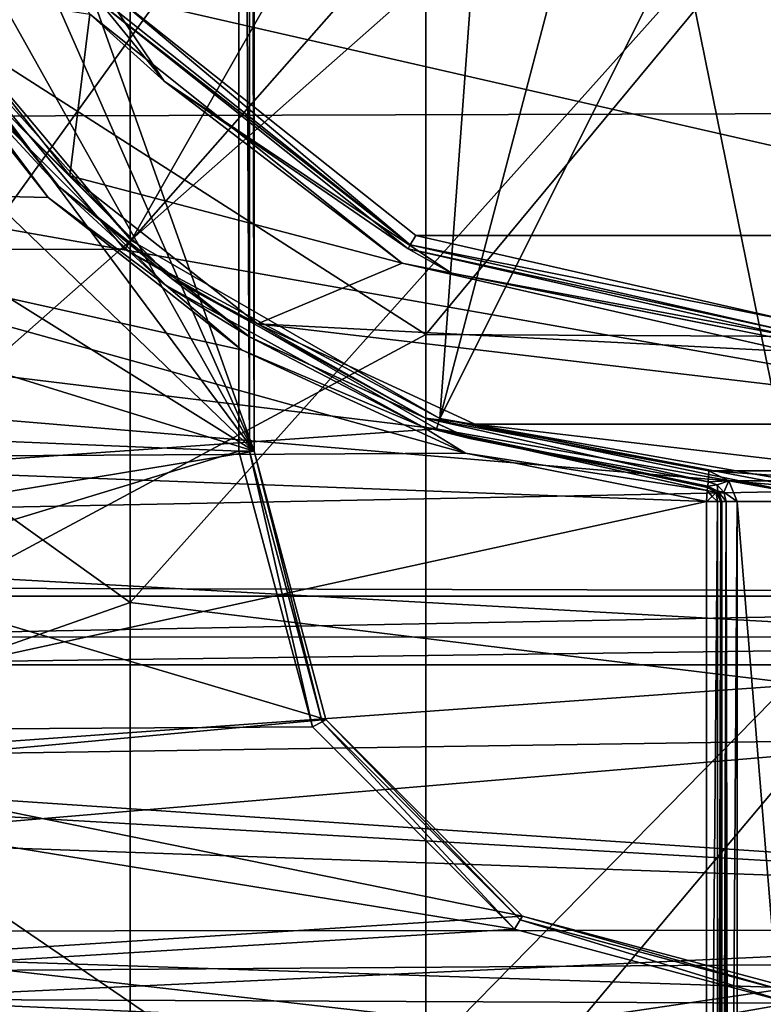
# Model space of a CAD drawing. Extents: x -252 to 252, y -10 to 987.
# Tile 24 of 256: x -5.03 to -0.18, y 71.39 to 77.81. Entities that reach past the tile are written whole.
import ezdxf

# ---------------------------------------------------------------- set-up
doc = ezdxf.new("R2010")
doc.units = 0
doc.header["$LTSCALE"] = 65.185185
for name, color, linetype in [('208', 7, 'CONTINUOUS'), ('212', 7, 'CONTINUOUS'), ('227', 7, 'CONTINUOUS'), ('234', 7, 'CONTINUOUS'), ('236', 7, 'CONTINUOUS'), ('237', 7, 'CONTINUOUS'), ('240', 7, 'CONTINUOUS'), ('2651', 7, 'CONTINUOUS'), ('2665', 7, 'CONTINUOUS'), ('2666', 7, 'CONTINUOUS'), ('279', 7, 'CONTINUOUS'), ('287', 7, 'CONTINUOUS'), ('310', 7, 'CONTINUOUS'), ('311', 7, 'CONTINUOUS'), ('312', 7, 'CONTINUOUS'), ('313', 7, 'CONTINUOUS'), ('314', 7, 'CONTINUOUS'), ('315', 7, 'CONTINUOUS'), ('3526', 7, 'CONTINUOUS'), ('3527', 7, 'CONTINUOUS'), ('3530', 7, 'CONTINUOUS'), ('3627', 7, 'CONTINUOUS'), ('3633', 7, 'CONTINUOUS'), ('3640', 7, 'CONTINUOUS'), ('3666', 7, 'CONTINUOUS'), ('390', 7, 'CONTINUOUS'), ('392', 7, 'CONTINUOUS'), ('58', 7, 'CONTINUOUS'), ('61', 7, 'CONTINUOUS')]:
    doc.layers.add(name, color=color, linetype=linetype)

msp = doc.modelspace()

# ---------------------------------------------------------------- linework, layer by layer
at = {"layer": '208', "color": 7, "linetype": 'CONTINUOUS'}
for points in [[(-6.9326, 88.9451, 0.5), (-6.9326, 74.0549, 0.5), (-2.6837, 79.9487, 0.5), (-6.9326, 88.9451, 0.5)], [(-2.6837, 79.9487, 0.5), (-6.9326, 74.0549, 0.5), (-1.5461, 78.8132, 0.5), (-2.6837, 79.9487, 0.5)], [(-6.9326, 74.0549, 0.5), (6.9326, 74.0549, 0.5), (-1.5461, 78.8132, 0.5), (-6.9326, 74.0549, 0.5)], [(-1.5461, 78.8132, 0.5), (6.9326, 74.0549, 0.5), (0, 78.4, 0.5), (-1.5461, 78.8132, 0.5)]]:
    msp.add_3dface(points, dxfattribs=at)
at = {"layer": '212', "color": 7, "linetype": 'CONTINUOUS'}
for points in [[(-2.4459, 76.407, -11), (-4.4152, 77.9749, -11), (2.446, 76.407, -11), (-2.4459, 76.407, -11)], [(2.446, 76.407, -11), (-4.4152, 77.9749, -11), (4.4152, 77.9749, -11), (2.446, 76.407, -11)], [(-4.8432, 76.6558, -11), (-8.4418, 76.7393, -11), (-5.838, 77.9169, -11), (-4.8432, 76.6558, -11)], [(-3.5819, 75.6613, -11), (-8.4418, 76.7393, -11), (-4.8432, 76.6558, -11), (-3.5819, 75.6613, -11)], [(-2.1222, 74.9872, -11), (-8.4418, 76.7393, -11), (-3.5819, 75.6613, -11), (-2.1222, 74.9872, -11)], [(-8.0205, 74.9545, -11), (-8.4418, 76.7393, -11), (-2.1222, 74.9872, -11), (-8.0205, 74.9545, -11)], [(0, 75.85, -11), (-2.4459, 76.407, -11), (2.446, 76.407, -11), (0, 75.85, -11)], [(-0.55, 74.6721, -11), (-8.0205, 74.9545, -11), (-2.1222, 74.9872, -11), (-0.55, 74.6721, -11)], [(-7.4329, 73.1677, -11), (-8.0205, 74.9545, -11), (-0.55, 74.6721, -11), (-7.4329, 73.1677, -11)], [(-0.55, 66.1313, -11), (-7.4329, 73.1677, -11), (-0.55, 74.6721, -11), (-0.55, 66.1313, -11)], [(-6.6537, 71.4164, -11), (-7.4329, 73.1677, -11), (-0.55, 66.1313, -11), (-6.6537, 71.4164, -11)], [(-5.7023, 69.8117, -11), (-6.6537, 71.4164, -11), (-0.55, 66.1313, -11), (-5.7023, 69.8117, -11)]]:
    msp.add_3dface(points, dxfattribs=at)
at = {"layer": '227', "color": 7, "linetype": 'CONTINUOUS'}
for points in [[(-6.9326, 73.6075, 0.2232), (-6.5351, 72.4648, -1.8406), (6.9326, 73.6075, 0.2232), (-6.9326, 73.6075, 0.2232)], [(6.9326, 73.6075, 0.2232), (-6.5351, 72.4648, -1.8406), (6.3513, 72.0054, -2.5666), (6.9326, 73.6075, 0.2232)], [(-6.5351, 72.4648, -1.8406), (-6.0979, 71.4273, -3.4143), (6.3513, 72.0054, -2.5666), (-6.5351, 72.4648, -1.8406)], [(6.3513, 72.0054, -2.5666), (-6.0979, 71.4273, -3.4143), (5.8437, 70.9017, -4.1302), (6.3513, 72.0054, -2.5666)], [(-6.0979, 71.4273, -3.4143), (-5.1213, 69.6425, -5.6696), (5.8437, 70.9017, -4.1302), (-6.0979, 71.4273, -3.4143)]]:
    msp.add_3dface(points, dxfattribs=at)
at = {"layer": '234', "color": 7, "linetype": 'CONTINUOUS'}
for points in [[(-4.7018, 76.7973, -15), (-5.6676, 78.0215, -15), (-4.5718, 77.8506, -15), (-4.7018, 76.7973, -15)], [(-2.5333, 76.2271, -15), (-4.7018, 76.7973, -15), (-4.5718, 77.8506, -15), (-2.5333, 76.2271, -15)], [(-3.4773, 75.8318, -15), (-4.7018, 76.7973, -15), (-2.5333, 76.2271, -15), (-3.4773, 75.8318, -15)], [(0, 75.65, -15), (-3.4773, 75.8318, -15), (-2.5333, 76.2271, -15), (0, 75.65, -15)], [(-2.0603, 75.1774, -15), (-3.4773, 75.8318, -15), (2.0603, 75.1774, -15), (-2.0603, 75.1774, -15)], [(2.0603, 75.1774, -15), (-3.4773, 75.8318, -15), (0, 75.65, -15), (2.0603, 75.1774, -15)], [(0.5339, 74.8715, -15), (-2.0603, 75.1774, -15), (2.0603, 75.1774, -15), (0.5339, 74.8715, -15)], [(-0.5339, 74.8715, -15), (-2.0603, 75.1774, -15), (0.5339, 74.8715, -15), (-0.5339, 74.8715, -15)], [(0.4029, 74.8076, -15), (-0.5339, 74.8715, -15), (0.5339, 74.8715, -15), (0.4029, 74.8076, -15)], [(-0.4032, 74.808, -15), (-0.5339, 74.8715, -15), (0.4029, 74.8076, -15), (-0.4032, 74.808, -15)], [(0.35, 74.6721, -15), (-0.4032, 74.808, -15), (0.4029, 74.8076, -15), (0.35, 74.6721, -15)], [(-0.35, 74.6721, -15), (-0.4032, 74.808, -15), (0.35, 74.6721, -15), (-0.35, 74.6721, -15)], [(0.35, 66.1126, -15), (-0.35, 74.6721, -15), (0.35, 74.6721, -15), (0.35, 66.1126, -15)], [(-0.35, 66.1126, -15), (-0.35, 74.6721, -15), (0.35, 66.1126, -15), (-0.35, 66.1126, -15)]]:
    msp.add_3dface(points, dxfattribs=at)
at = {"layer": '236', "color": 7, "linetype": 'CONTINUOUS'}
for points in [[(-2.4948, 76.3194, -11.1), (-4.4955, 77.9149, -14.9), (-4.4955, 77.9149, -11.1), (-2.4948, 76.3194, -11.1)], [(-2.4948, 76.3194, -14.9), (-4.4955, 77.9149, -14.9), (-2.4948, 76.3194, -11.1), (-2.4948, 76.3194, -14.9)], [(0, 75.75, -11.1), (0, 75.75, -14.9), (-2.4948, 76.3194, -14.9), (0, 75.75, -11.1)], [(0, 75.75, -11.1), (-2.4948, 76.3194, -14.9), (-2.4948, 76.3194, -11.1), (0, 75.75, -11.1)]]:
    msp.add_3dface(points, dxfattribs=at)
at = {"layer": '237', "color": 7, "linetype": 'CONTINUOUS'}
for points in [[(-5.7532, 77.9696, -14.9), (-4.773, 76.727, -14.9), (-5.7532, 77.9696, -11.1), (-5.7532, 77.9696, -14.9)], [(-5.7532, 77.9696, -11.1), (-4.773, 76.727, -14.9), (-4.773, 76.727, -11.1), (-5.7532, 77.9696, -11.1)], [(-4.773, 76.727, -14.9), (-3.5304, 75.7468, -14.9), (-4.773, 76.727, -11.1), (-4.773, 76.727, -14.9)], [(-4.773, 76.727, -11.1), (-3.5304, 75.7468, -14.9), (-3.5304, 75.7468, -11.1), (-4.773, 76.727, -11.1)], [(-3.5304, 75.7468, -14.9), (-2.0937, 75.0829, -14.9), (-3.5304, 75.7468, -11.1), (-3.5304, 75.7468, -14.9)], [(-3.5304, 75.7468, -11.1), (-2.0937, 75.0829, -14.9), (-2.0937, 75.0829, -11.1), (-3.5304, 75.7468, -11.1)], [(-0.542, 74.7718, -14.9), (-0.542, 74.7718, -11.1), (-2.0937, 75.0829, -11.1), (-0.542, 74.7718, -14.9)], [(-2.0937, 75.0829, -14.9), (-0.542, 74.7718, -14.9), (-2.0937, 75.0829, -11.1), (-2.0937, 75.0829, -14.9)]]:
    msp.add_3dface(points, dxfattribs=at)
at = {"layer": '240', "color": 7, "linetype": 'CONTINUOUS'}
for points in [[(6.9326, 74.0549, 0.5), (-6.9326, 73.7885, 0.4231), (6.9326, 73.7919, 0.4252), (6.9326, 74.0549, 0.5)], [(6.9326, 74.0549, 0.5), (-6.9326, 74.0549, 0.5), (-6.9326, 73.7885, 0.4231), (6.9326, 74.0549, 0.5)], [(-6.9326, 73.6075, 0.2232), (6.9326, 73.6075, 0.2232), (6.9326, 73.7919, 0.4252), (-6.9326, 73.6075, 0.2232)], [(-6.9326, 73.7885, 0.4231), (-6.9326, 73.6075, 0.2232), (6.9326, 73.7919, 0.4252), (-6.9326, 73.7885, 0.4231)]]:
    msp.add_3dface(points, dxfattribs=at)
at = {"layer": '2651', "color": 7, "linetype": 'CONTINUOUS'}
for points in [[(-10.5994, 77.8877, -64.5), (-10.188, 75.2771, -64.5), (-3.6, 88, -64.5), (-10.5994, 77.8877, -64.5)], [(-3.6, 88, -64.5), (-10.188, 75.2771, -64.5), (-3.6, 75, -64.5), (-3.6, 88, -64.5)], [(-10.188, 75.2771, -64.5), (-9.6416, 73.1616, -64.5), (-3.6, 75, -64.5), (-10.188, 75.2771, -64.5)], [(-3.6, 75, -64.5), (-9.6416, 73.1616, -64.5), (-3.1198, 73.2039, -64.5), (-3.6, 75, -64.5)], [(-3.1198, 73.2039, -64.5), (-9.6416, 73.1616, -64.5), (-1.8013, 71.8833, -64.5), (-3.1198, 73.2039, -64.5)], [(-9.6416, 73.1616, -64.5), (-9.0324, 71.4406, -64.5), (-1.8013, 71.8833, -64.5), (-9.6416, 73.1616, -64.5)], [(-1.8013, 71.8833, -64.5), (-9.0324, 71.4406, -64.5), (-0.0001, 71.4, -64.5), (-1.8013, 71.8833, -64.5)], [(-9.0324, 71.4406, -64.5), (-8.3527, 69.9376, -64.5), (-0.0001, 71.4, -64.5), (-9.0324, 71.4406, -64.5)], [(-8.3527, 69.9376, -64.5), (8.5034, 70.2431, -64.5), (-0.0001, 71.4, -64.5), (-8.3527, 69.9376, -64.5)]]:
    msp.add_3dface(points, dxfattribs=at)
at = {"layer": '2665', "color": 7, "linetype": 'CONTINUOUS'}
for points in [[(-3.5, 75, -64.6), (-3.0311, 73.25, -64.6), (-3.5, 75, -68.3), (-3.5, 75, -64.6)], [(-3.5, 75, -68.3), (-3.0311, 73.25, -64.6), (-3.0312, 73.2505, -68.3), (-3.5, 75, -68.3)], [(-3.0311, 73.25, -64.6), (-1.75, 71.9689, -64.6), (-3.0312, 73.2505, -68.3), (-3.0311, 73.25, -64.6)], [(-3.0312, 73.2505, -68.3), (-1.75, 71.9689, -64.6), (-1.7495, 71.9688, -68.3), (-3.0312, 73.2505, -68.3)], [(-1.75, 71.9689, -64.6), (0, 71.5, -64.6), (-1.7495, 71.9688, -68.3), (-1.75, 71.9689, -64.6)], [(-1.7495, 71.9688, -68.3), (0, 71.5, -64.6), (0, 71.5, -68.3), (-1.7495, 71.9688, -68.3)]]:
    msp.add_3dface(points, dxfattribs=at)
at = {"layer": '2666', "color": 7, "linetype": 'CONTINUOUS'}
for points in [[(-3.5, 88, -68.3), (-3.5, 88, -64.6), (-3.5, 75, -64.6), (-3.5, 88, -68.3)], [(-3.5, 88, -68.3), (-3.5, 75, -64.6), (-3.5, 75, -68.3), (-3.5, 88, -68.3)]]:
    msp.add_3dface(points, dxfattribs=at)
at = {"layer": '279', "color": 7, "linetype": 'CONTINUOUS'}
for points in [[(-0.45, 66.1313, -14.9), (-0.45, 66.1313, -11.1), (-0.45, 74.6721, -11.1), (-0.45, 66.1313, -14.9)], [(-0.45, 74.6721, -14.9), (-0.45, 66.1313, -14.9), (-0.45, 74.6721, -11.1), (-0.45, 74.6721, -14.9)]]:
    msp.add_3dface(points, dxfattribs=at)
at = {"layer": '287', "color": 7, "linetype": 'CONTINUOUS'}
for points in [[(-0.542, 74.7718, -11.1), (-0.542, 74.7718, -14.9), (-0.4765, 74.7399, -14.9), (-0.542, 74.7718, -11.1)], [(-0.542, 74.7718, -11.1), (-0.4765, 74.7399, -14.9), (-0.4765, 74.7399, -11.1), (-0.542, 74.7718, -11.1)], [(-0.45, 74.6721, -14.9), (-0.45, 74.6721, -11.1), (-0.4765, 74.7399, -11.1), (-0.45, 74.6721, -14.9)], [(-0.4765, 74.7399, -14.9), (-0.45, 74.6721, -14.9), (-0.4765, 74.7399, -11.1), (-0.4765, 74.7399, -14.9)]]:
    msp.add_3dface(points, dxfattribs=at)
at = {"layer": '310', "color": 7, "linetype": 'CONTINUOUS'}
for points in [[(-5.6676, 78.0215, -15), (-4.7018, 76.7973, -15), (-5.373, 77.4628, -14.9707), (-5.6676, 78.0215, -15)], [(-4.773, 76.727, -14.9), (-5.7532, 77.9696, -14.9), (-5.373, 77.4628, -14.9707), (-4.773, 76.727, -14.9)], [(-4.773, 76.727, -14.9), (-5.373, 77.4628, -14.9707), (-4.0372, 76.127, -14.9707), (-4.773, 76.727, -14.9)], [(-5.373, 77.4628, -14.9707), (-4.7018, 76.7973, -15), (-4.0372, 76.127, -14.9707), (-5.373, 77.4628, -14.9707)], [(-4.7018, 76.7973, -15), (-3.4773, 75.8318, -15), (-4.0372, 76.127, -14.9707), (-4.7018, 76.7973, -15)], [(-3.5304, 75.7468, -14.9), (-4.773, 76.727, -14.9), (-4.0372, 76.127, -14.9707), (-3.5304, 75.7468, -14.9)], [(-4.0372, 76.127, -14.9707), (-3.4773, 75.8318, -15), (-2.3825, 75.2158, -14.9707), (-4.0372, 76.127, -14.9707)], [(-3.5304, 75.7468, -14.9), (-4.0372, 76.127, -14.9707), (-2.3825, 75.2158, -14.9707), (-3.5304, 75.7468, -14.9)], [(-3.4773, 75.8318, -15), (-2.0603, 75.1774, -15), (-2.3825, 75.2158, -14.9707), (-3.4773, 75.8318, -15)], [(-2.0937, 75.0829, -14.9), (-3.5304, 75.7468, -14.9), (-2.3825, 75.2158, -14.9707), (-2.0937, 75.0829, -14.9)], [(-2.3825, 75.2158, -14.9707), (-0.5339, 74.8715, -15), (-0.5396, 74.801, -14.9707), (-2.3825, 75.2158, -14.9707)], [(-2.0603, 75.1774, -15), (-0.5339, 74.8715, -15), (-2.3825, 75.2158, -14.9707), (-2.0603, 75.1774, -15)], [(-2.0937, 75.0829, -14.9), (-2.3825, 75.2158, -14.9707), (-0.5396, 74.801, -14.9707), (-2.0937, 75.0829, -14.9)], [(-0.542, 74.7718, -14.9), (-2.0937, 75.0829, -14.9), (-0.5396, 74.801, -14.9707), (-0.542, 74.7718, -14.9)]]:
    msp.add_3dface(points, dxfattribs=at)
at = {"layer": '311', "color": 7, "linetype": 'CONTINUOUS'}
for points in [[(-0.5339, 74.8715, -15), (-0.4032, 74.808, -15), (-0.5396, 74.801, -14.9707), (-0.5339, 74.8715, -15)], [(-0.5396, 74.801, -14.9707), (-0.4032, 74.808, -15), (-0.4795, 74.7805, -14.9707), (-0.5396, 74.801, -14.9707)], [(-0.4795, 74.7805, -14.9707), (-0.4032, 74.808, -15), (-0.4363, 74.7337, -14.9707), (-0.4795, 74.7805, -14.9707)], [(-0.4032, 74.808, -15), (-0.35, 74.6721, -15), (-0.4363, 74.7337, -14.9707), (-0.4032, 74.808, -15)], [(-0.542, 74.7718, -14.9), (-0.5396, 74.801, -14.9707), (-0.4795, 74.7805, -14.9707), (-0.542, 74.7718, -14.9)], [(-0.4765, 74.7399, -14.9), (-0.542, 74.7718, -14.9), (-0.4795, 74.7805, -14.9707), (-0.4765, 74.7399, -14.9)], [(-0.4765, 74.7399, -14.9), (-0.4795, 74.7805, -14.9707), (-0.4363, 74.7337, -14.9707), (-0.4765, 74.7399, -14.9)], [(-0.4765, 74.7399, -14.9), (-0.4363, 74.7337, -14.9707), (-0.4207, 74.6721, -14.9707), (-0.4765, 74.7399, -14.9)], [(-0.45, 74.6721, -14.9), (-0.4765, 74.7399, -14.9), (-0.4207, 74.6721, -14.9707), (-0.45, 74.6721, -14.9)], [(-0.4363, 74.7337, -14.9707), (-0.35, 74.6721, -15), (-0.4207, 74.6721, -14.9707), (-0.4363, 74.7337, -14.9707)]]:
    msp.add_3dface(points, dxfattribs=at)
at = {"layer": '312', "color": 7, "linetype": 'CONTINUOUS'}
for points in [[(-0.45, 66.1313, -14.9), (-0.45, 74.6721, -14.9), (-0.4207, 74.6721, -14.9707), (-0.45, 66.1313, -14.9)], [(-0.45, 66.1313, -14.9), (-0.4207, 74.6721, -14.9707), (-0.4352, 66.128, -14.9523), (-0.45, 66.1313, -14.9)], [(-0.4352, 66.128, -14.9523), (-0.4207, 74.6721, -14.9707), (-0.4053, 66.1219, -14.9833), (-0.4352, 66.128, -14.9523)], [(-0.4207, 74.6721, -14.9707), (-0.35, 74.6721, -15), (-0.4053, 66.1219, -14.9833), (-0.4207, 74.6721, -14.9707)], [(-0.35, 74.6721, -15), (-0.35, 66.1126, -15), (-0.4053, 66.1219, -14.9833), (-0.35, 74.6721, -15)]]:
    msp.add_3dface(points, dxfattribs=at)
at = {"layer": '313', "color": 7, "linetype": 'CONTINUOUS'}
for points in [[(-0.4794, 66.1313, -11.0292), (-0.55, 66.1313, -11), (-0.4786, 74.6721, -11.03), (-0.4794, 66.1313, -11.0292)], [(-0.55, 66.1313, -11), (-0.55, 74.6721, -11), (-0.4786, 74.6721, -11.03), (-0.55, 66.1313, -11)], [(-0.45, 74.6721, -11.1), (-0.45, 66.1313, -11.1), (-0.4794, 66.1313, -11.0292), (-0.45, 74.6721, -11.1)], [(-0.45, 74.6721, -11.1), (-0.4794, 66.1313, -11.0292), (-0.4572, 74.6721, -11.0626), (-0.45, 74.6721, -11.1)], [(-0.4572, 74.6721, -11.0626), (-0.4794, 66.1313, -11.0292), (-0.4786, 74.6721, -11.03), (-0.4572, 74.6721, -11.0626)]]:
    msp.add_3dface(points, dxfattribs=at)
at = {"layer": '314', "color": 7, "linetype": 'CONTINUOUS'}
for points in [[(-0.5426, 74.7646, -11.0626), (-0.4864, 74.7308, -11.05), (-0.5443, 74.7432, -11.0299), (-0.5426, 74.7646, -11.0626)], [(-0.542, 74.7718, -11.1), (-0.4864, 74.7308, -11.05), (-0.5426, 74.7646, -11.0626), (-0.542, 74.7718, -11.1)], [(-0.542, 74.7718, -11.1), (-0.4765, 74.7399, -11.1), (-0.4864, 74.7308, -11.05), (-0.542, 74.7718, -11.1)], [(-0.5133, 74.706, -11.0134), (-0.55, 74.6721, -11), (-0.5443, 74.7432, -11.0299), (-0.5133, 74.706, -11.0134)], [(-0.4786, 74.6721, -11.03), (-0.55, 74.6721, -11), (-0.5133, 74.706, -11.0134), (-0.4786, 74.6721, -11.03)], [(-0.4864, 74.7308, -11.05), (-0.5133, 74.706, -11.0134), (-0.5443, 74.7432, -11.0299), (-0.4864, 74.7308, -11.05)], [(-0.4864, 74.7308, -11.05), (-0.4786, 74.6721, -11.03), (-0.5133, 74.706, -11.0134), (-0.4864, 74.7308, -11.05)], [(-0.4765, 74.7399, -11.1), (-0.4572, 74.6721, -11.0626), (-0.4864, 74.7308, -11.05), (-0.4765, 74.7399, -11.1)], [(-0.4572, 74.6721, -11.0626), (-0.4786, 74.6721, -11.03), (-0.4864, 74.7308, -11.05), (-0.4572, 74.6721, -11.0626)], [(-0.4765, 74.7399, -11.1), (-0.45, 74.6721, -11.1), (-0.4572, 74.6721, -11.0626), (-0.4765, 74.7399, -11.1)]]:
    msp.add_3dface(points, dxfattribs=at)
at = {"layer": '315', "color": 7, "linetype": 'CONTINUOUS'}
for points in [[(-5.7532, 77.9696, -11.1), (-4.773, 76.727, -11.1), (-5.4198, 77.4276, -11.0293), (-5.7532, 77.9696, -11.1)], [(-4.8432, 76.6558, -11), (-5.838, 77.9169, -11), (-5.4198, 77.4276, -11.0293), (-4.8432, 76.6558, -11)], [(-4.773, 76.727, -11.1), (-4.0724, 76.0802, -11.0293), (-5.4198, 77.4276, -11.0293), (-4.773, 76.727, -11.1)], [(-4.0724, 76.0802, -11.0293), (-4.8432, 76.6558, -11), (-5.4198, 77.4276, -11.0293), (-4.0724, 76.0802, -11.0293)], [(-4.773, 76.727, -11.1), (-3.5304, 75.7468, -11.1), (-4.0724, 76.0802, -11.0293), (-4.773, 76.727, -11.1)], [(-3.5819, 75.6613, -11), (-4.8432, 76.6558, -11), (-4.0724, 76.0802, -11.0293), (-3.5819, 75.6613, -11)], [(-2.4033, 75.161, -11.0293), (-3.5819, 75.6613, -11), (-4.0724, 76.0802, -11.0293), (-2.4033, 75.161, -11.0293)], [(-3.5304, 75.7468, -11.1), (-2.4033, 75.161, -11.0293), (-4.0724, 76.0802, -11.0293), (-3.5304, 75.7468, -11.1)], [(-3.5304, 75.7468, -11.1), (-2.0937, 75.0829, -11.1), (-2.4033, 75.161, -11.0293), (-3.5304, 75.7468, -11.1)], [(-2.1222, 74.9872, -11), (-3.5819, 75.6613, -11), (-2.4033, 75.161, -11.0293), (-2.1222, 74.9872, -11)], [(-0.542, 74.7718, -11.1), (-0.5426, 74.7646, -11.0626), (-2.4033, 75.161, -11.0293), (-0.542, 74.7718, -11.1)], [(-0.5426, 74.7646, -11.0626), (-0.5443, 74.7432, -11.0299), (-2.4033, 75.161, -11.0293), (-0.5426, 74.7646, -11.0626)], [(-2.0937, 75.0829, -11.1), (-0.542, 74.7718, -11.1), (-2.4033, 75.161, -11.0293), (-2.0937, 75.0829, -11.1)], [(-0.5443, 74.7432, -11.0299), (-2.1222, 74.9872, -11), (-2.4033, 75.161, -11.0293), (-0.5443, 74.7432, -11.0299)], [(-0.55, 74.6721, -11), (-2.1222, 74.9872, -11), (-0.5443, 74.7432, -11.0299), (-0.55, 74.6721, -11)]]:
    msp.add_3dface(points, dxfattribs=at)
at = {"layer": '3526', "color": 7, "linetype": 'CONTINUOUS'}
for points in [[(-3.6, 88, -64.5), (-3.6, 75, -64.5), (-3.5293, 75, -64.5293), (-3.6, 88, -64.5)], [(-3.6, 88, -64.5), (-3.5293, 75, -64.5293), (-3.5293, 88, -64.5293), (-3.6, 88, -64.5)], [(-3.5, 75, -64.6), (-3.5, 88, -64.6), (-3.5293, 88, -64.5293), (-3.5, 75, -64.6)], [(-3.5293, 75, -64.5293), (-3.5, 75, -64.6), (-3.5293, 88, -64.5293), (-3.5293, 75, -64.5293)]]:
    msp.add_3dface(points, dxfattribs=at)
at = {"layer": '3527', "color": 7, "linetype": 'CONTINUOUS'}
for points in [[(-3.6, 75, -64.5), (-3.1198, 73.2039, -64.5), (-3.5293, 75, -64.5293), (-3.6, 75, -64.5)], [(-3.5293, 75, -64.5293), (-3.1198, 73.2039, -64.5), (-3.0565, 73.2354, -64.5293), (-3.5293, 75, -64.5293)], [(-3.5, 75, -64.6), (-3.5293, 75, -64.5293), (-3.0565, 73.2354, -64.5293), (-3.5, 75, -64.6)], [(-3.0311, 73.25, -64.6), (-3.5, 75, -64.6), (-3.0565, 73.2354, -64.5293), (-3.0311, 73.25, -64.6)], [(-3.1198, 73.2039, -64.5), (-1.8013, 71.8833, -64.5), (-3.0565, 73.2354, -64.5293), (-3.1198, 73.2039, -64.5)], [(-3.0311, 73.25, -64.6), (-3.0565, 73.2354, -64.5293), (-1.7646, 71.9435, -64.5293), (-3.0311, 73.25, -64.6)], [(-3.0565, 73.2354, -64.5293), (-1.8013, 71.8833, -64.5), (-1.7646, 71.9435, -64.5293), (-3.0565, 73.2354, -64.5293)], [(-1.75, 71.9689, -64.6), (-3.0311, 73.25, -64.6), (-1.7646, 71.9435, -64.5293), (-1.75, 71.9689, -64.6)], [(-1.8013, 71.8833, -64.5), (-0.0001, 71.4, -64.5), (-1.7646, 71.9435, -64.5293), (-1.8013, 71.8833, -64.5)], [(-1.75, 71.9689, -64.6), (-1.7646, 71.9435, -64.5293), (0, 71.4707, -64.5293), (-1.75, 71.9689, -64.6)], [(-1.7646, 71.9435, -64.5293), (-0.0001, 71.4, -64.5), (0, 71.4707, -64.5293), (-1.7646, 71.9435, -64.5293)], [(0, 71.5, -64.6), (-1.75, 71.9689, -64.6), (0, 71.4707, -64.5293), (0, 71.5, -64.6)]]:
    msp.add_3dface(points, dxfattribs=at)
at = {"layer": '3530', "color": 7, "linetype": 'CONTINUOUS'}
for points in [[(-3.5, 88, -68.3), (-3.5, 75, -68.3), (-7.5271, 86.3103, -68.3), (-3.5, 88, -68.3)], [(-7.5271, 86.3103, -68.3), (-3.5, 75, -68.3), (-7.7724, 84.7073, -68.3), (-7.5271, 86.3103, -68.3)], [(-7.7724, 84.7073, -68.3), (-3.5, 75, -68.3), (-7.9275, 82.8969, -68.3), (-7.7724, 84.7073, -68.3)], [(-7.9275, 82.8969, -68.3), (-3.5, 75, -68.3), (-7.9589, 81.0019, -68.3), (-7.9275, 82.8969, -68.3)], [(-7.9589, 81.0019, -68.3), (-3.5, 75, -68.3), (-7.8663, 79.2049, -68.3), (-7.9589, 81.0019, -68.3)], [(-7.8663, 79.2049, -68.3), (-3.5, 75, -68.3), (-7.6812, 77.6128, -68.3), (-7.8663, 79.2049, -68.3)], [(-7.6812, 77.6128, -68.3), (-3.5, 75, -68.3), (-7.4343, 76.2188, -68.3), (-7.6812, 77.6128, -68.3)], [(-7.4343, 76.2188, -68.3), (-3.5, 75, -68.3), (-6.9875, 74.4268, -68.3), (-7.4343, 76.2188, -68.3)], [(-3.5, 75, -68.3), (-3.0312, 73.2505, -68.3), (-6.9875, 74.4268, -68.3), (-3.5, 75, -68.3)], [(-6.9875, 74.4268, -68.3), (-3.0312, 73.2505, -68.3), (-6.4853, 72.9314, -68.3), (-6.9875, 74.4268, -68.3)], [(-3.0312, 73.2505, -68.3), (-1.7495, 71.9688, -68.3), (-6.4853, 72.9314, -68.3), (-3.0312, 73.2505, -68.3)], [(-6.4853, 72.9314, -68.3), (-1.7495, 71.9688, -68.3), (-5.9627, 71.6994, -68.3), (-6.4853, 72.9314, -68.3)], [(-1.7495, 71.9688, -68.3), (0, 71.5, -68.3), (-5.9627, 71.6994, -68.3), (-1.7495, 71.9688, -68.3)], [(-5.9627, 71.6994, -68.3), (0, 71.5, -68.3), (-5.4447, 70.6957, -68.3), (-5.9627, 71.6994, -68.3)], [(-5.4447, 70.6957, -68.3), (0, 71.5, -68.3), (5.3603, 70.5483, -68.3), (-5.4447, 70.6957, -68.3)]]:
    msp.add_3dface(points, dxfattribs=at)
at = {"layer": '3627', "color": 7, "linetype": 'CONTINUOUS'}
for points in [[(-5.8547, 78.1179, 13.5), (-11.7399, 76.2959, 13.5), (-4.3442, 76.3189, 13.5), (-5.8547, 78.1179, 13.5)], [(-4.3442, 76.3189, 13.5), (-11.7399, 76.2959, 13.5), (-2.3098, 75.1454, 13.5), (-4.3442, 76.3189, 13.5)], [(-11.7399, 76.2959, 13.5), (-11.314, 74.5109, 13.5), (-2.3098, 75.1454, 13.5), (-11.7399, 76.2959, 13.5)], [(-11.314, 74.5109, 13.5), (0, 74.7386, 13.5), (-2.3098, 75.1454, 13.5), (-11.314, 74.5109, 13.5)], [(-11.314, 74.5109, 13.5), (10.9324, 73.2733, 13.5), (0, 74.7386, 13.5), (-11.314, 74.5109, 13.5)], [(-11.314, 74.5109, 13.5), (-10.8189, 72.9475, 13.5), (10.9324, 73.2733, 13.5), (-11.314, 74.5109, 13.5)], [(10.9324, 73.2733, 13.5), (-10.8189, 72.9475, 13.5), (10.3412, 71.7244, 13.5), (10.9324, 73.2733, 13.5)], [(-10.8189, 72.9475, 13.5), (-10.279, 71.5802, 13.5), (10.3412, 71.7244, 13.5), (-10.8189, 72.9475, 13.5)], [(-10.279, 71.5802, 13.5), (-9.1625, 69.3947, 13.5), (10.3412, 71.7244, 13.5), (-10.279, 71.5802, 13.5)], [(10.3412, 71.7244, 13.5), (-9.1625, 69.3947, 13.5), (9.0882, 69.2711, 13.5), (10.3412, 71.7244, 13.5)]]:
    msp.add_3dface(points, dxfattribs=at)
at = {"layer": '3633', "color": 7, "linetype": 'CONTINUOUS'}
for points in [[(-9.2291, 77.175, 8), (-9.5256, 79.1592, 8), (9.24, 77.2299, 8), (-9.2291, 77.175, 8)], [(9.24, 77.2299, 8), (-9.5256, 79.1592, 8), (0, 78.2, 8), (9.24, 77.2299, 8)], [(8.3579, 74.0726, 8), (-9.2291, 77.175, 8), (9.24, 77.2299, 8), (8.3579, 74.0726, 8)], [(-8.8306, 75.5137, 8), (-9.2291, 77.175, 8), (8.3579, 74.0726, 8), (-8.8306, 75.5137, 8)], [(-8.3735, 74.114, 8), (-8.8306, 75.5137, 8), (8.3579, 74.0726, 8), (-8.3735, 74.114, 8)], [(-7.8761, 72.9096, 8), (-8.3735, 74.114, 8), (8.3579, 74.0726, 8), (-7.8761, 72.9096, 8)], [(7.3605, 71.8821, 8), (-7.8761, 72.9096, 8), (8.3579, 74.0726, 8), (7.3605, 71.8821, 8)], [(-7.3538, 71.8699, 8), (-7.8761, 72.9096, 8), (7.3605, 71.8821, 8), (-7.3538, 71.8699, 8)], [(6.3576, 70.3063, 8), (-7.3538, 71.8699, 8), (7.3605, 71.8821, 8), (6.3576, 70.3063, 8)], [(-6.8366, 71.0008, 8), (-7.3538, 71.8699, 8), (6.3576, 70.3063, 8), (-6.8366, 71.0008, 8)]]:
    msp.add_3dface(points, dxfattribs=at)
at = {"layer": '3640', "color": 7, "linetype": 'CONTINUOUS'}
for points in [[(-5.7943, 78.1546, 13.4707), (-4.3007, 76.3746, 13.4707), (-2.5248, 79.4866, 10.0093), (-5.7943, 78.1546, 13.4707)], [(-2.5248, 79.4866, 10.0093), (-4.3007, 76.3746, 13.4707), (-2.0134, 78.9752, 10.0093), (-2.5248, 79.4866, 10.0093)], [(-4.3007, 76.3746, 13.4707), (-2.2884, 75.2128, 13.4707), (-2.0134, 78.9752, 10.0093), (-4.3007, 76.3746, 13.4707)], [(-2.0134, 78.9752, 10.0093), (-2.2884, 75.2128, 13.4707), (-1.4011, 78.5905, 10.0093), (-2.0134, 78.9752, 10.0093)], [(-1.4011, 78.5905, 10.0093), (-2.2884, 75.2128, 13.4707), (-0.7186, 78.3517, 10.0093), (-1.4011, 78.5905, 10.0093)], [(-2.2884, 75.2128, 13.4707), (0, 74.8093, 13.4707), (-0.7186, 78.3517, 10.0093), (-2.2884, 75.2128, 13.4707)], [(0, 74.8093, 13.4707), (0, 78.2707, 10.0093), (-0.7186, 78.3517, 10.0093), (0, 74.8093, 13.4707)]]:
    msp.add_3dface(points, dxfattribs=at)
at = {"layer": '3666', "color": 7, "linetype": 'CONTINUOUS'}
for points in [[(-5.8547, 78.1179, 13.5), (-4.3007, 76.3746, 13.4707), (-5.7943, 78.1546, 13.4707), (-5.8547, 78.1179, 13.5)], [(-5.8547, 78.1179, 13.5), (-4.3442, 76.3189, 13.5), (-4.3007, 76.3746, 13.4707), (-5.8547, 78.1179, 13.5)], [(-4.3442, 76.3189, 13.5), (-2.2884, 75.2128, 13.4707), (-4.3007, 76.3746, 13.4707), (-4.3442, 76.3189, 13.5)], [(-4.3442, 76.3189, 13.5), (-2.3098, 75.1454, 13.5), (-2.2884, 75.2128, 13.4707), (-4.3442, 76.3189, 13.5)], [(-2.3098, 75.1454, 13.5), (0, 74.7386, 13.5), (-2.2884, 75.2128, 13.4707), (-2.3098, 75.1454, 13.5)], [(-2.2884, 75.2128, 13.4707), (0, 74.7386, 13.5), (0, 74.7768, 13.4924), (-2.2884, 75.2128, 13.4707)], [(0, 74.8093, 13.4707), (-2.2884, 75.2128, 13.4707), (0, 74.7768, 13.4924), (0, 74.8093, 13.4707)]]:
    msp.add_3dface(points, dxfattribs=at)
at = {"layer": '390', "color": 7, "linetype": 'CONTINUOUS'}
for points in [[(-4.4955, 77.9149, -14.9), (-4.0866, 77.4134, -14.9707), (-5.3394, 79.2884, -14.9707), (-4.4955, 77.9149, -14.9)], [(-4.0866, 77.4134, -14.9707), (-4.5718, 77.8506, -15), (-5.3394, 79.2884, -14.9707), (-4.0866, 77.4134, -14.9707)], [(-4.4955, 77.9149, -14.9), (-2.4948, 76.3194, -14.9), (-4.0866, 77.4134, -14.9707), (-4.4955, 77.9149, -14.9)], [(-2.5333, 76.2271, -15), (-4.5718, 77.8506, -15), (-4.0866, 77.4134, -14.9707), (-2.5333, 76.2271, -15)], [(-2.4948, 76.3194, -14.9), (-2.2116, 76.1606, -14.9707), (-4.0866, 77.4134, -14.9707), (-2.4948, 76.3194, -14.9)], [(-2.2116, 76.1606, -14.9707), (-2.5333, 76.2271, -15), (-4.0866, 77.4134, -14.9707), (-2.2116, 76.1606, -14.9707)], [(-2.4948, 76.3194, -14.9), (0, 75.75, -14.9), (-2.2116, 76.1606, -14.9707), (-2.4948, 76.3194, -14.9)], [(0, 75.65, -15), (-2.5333, 76.2271, -15), (0, 75.7207, -14.9707), (0, 75.65, -15)], [(0, 75.7207, -14.9707), (-2.5333, 76.2271, -15), (-2.2116, 76.1606, -14.9707), (0, 75.7207, -14.9707)], [(0, 75.75, -14.9), (0, 75.7207, -14.9707), (-2.2116, 76.1606, -14.9707), (0, 75.75, -14.9)]]:
    msp.add_3dface(points, dxfattribs=at)
at = {"layer": '392', "color": 7, "linetype": 'CONTINUOUS'}
for points in [[(-4.4726, 77.9332, -11.0293), (-4.4152, 77.9749, -11), (-2.4821, 76.3458, -11.0293), (-4.4726, 77.9332, -11.0293)], [(-4.4152, 77.9749, -11), (-2.4459, 76.407, -11), (-2.4821, 76.3458, -11.0293), (-4.4152, 77.9749, -11)], [(-4.4955, 77.9149, -11.1), (-4.4726, 77.9332, -11.0293), (-2.4821, 76.3458, -11.0293), (-4.4955, 77.9149, -11.1)], [(-2.4948, 76.3194, -11.1), (-4.4955, 77.9149, -11.1), (-2.4821, 76.3458, -11.0293), (-2.4948, 76.3194, -11.1)], [(-2.4459, 76.407, -11), (0, 75.85, -11), (-2.4821, 76.3458, -11.0293), (-2.4459, 76.407, -11)], [(0, 75.7793, -11.0293), (-2.4948, 76.3194, -11.1), (-2.4821, 76.3458, -11.0293), (0, 75.7793, -11.0293)], [(0, 75.75, -11.1), (-2.4948, 76.3194, -11.1), (0, 75.7793, -11.0293), (0, 75.75, -11.1)], [(0, 75.85, -11), (0, 75.7793, -11.0293), (-2.4821, 76.3458, -11.0293), (0, 75.85, -11)]]:
    msp.add_3dface(points, dxfattribs=at)
at = {"layer": '58', "color": 7, "linetype": 'CONTINUOUS'}
for points in [[(-8.4789, 76.999, 16.3118), (-4.3079, 78.9953, 17.5636), (-8.4789, 81.4877, 16.5182), (-8.4789, 76.999, 16.3118)], [(-4.3079, 74.0138, 17.0655), (-4.3079, 78.9953, 17.5636), (-8.4789, 76.999, 16.3118), (-4.3079, 74.0138, 17.0655)], [(-4.3079, 74.0138, 17.0655), (-0.0084, 78.8203, 17.9291), (-4.3079, 78.9953, 17.5636), (-4.3079, 74.0138, 17.0655)], [(-0.0084, 73.491, 17.3627), (-0.0084, 78.8203, 17.9291), (-4.3079, 74.0138, 17.0655), (-0.0084, 73.491, 17.3627)], [(-8.4789, 72.5478, 15.6963), (-4.3079, 74.0138, 17.0655), (-8.4789, 76.999, 16.3118), (-8.4789, 72.5478, 15.6963)], [(-4.3079, 69.1066, 16.0743), (-4.3079, 74.0138, 17.0655), (-8.4789, 72.5478, 15.6963), (-4.3079, 69.1066, 16.0743)], [(-4.3079, 69.1066, 16.0743), (-0.0084, 73.491, 17.3627), (-4.3079, 74.0138, 17.0655), (-4.3079, 69.1066, 16.0743)], [(-0.0084, 68.2514, 16.2363), (-0.0084, 73.491, 17.3627), (-4.3079, 69.1066, 16.0743), (-0.0084, 68.2514, 16.2363)], [(-8.4782, 68.1519, 14.6717), (-4.3079, 69.1066, 16.0743), (-8.4789, 72.5478, 15.6963), (-8.4782, 68.1519, 14.6717)]]:
    msp.add_3dface(points, dxfattribs=at)
at = {"layer": '61', "color": 7, "linetype": 'CONTINUOUS'}
for points in [[(-2.3802, 81.5116, 16.8817), (-2.3802, 75.7623, 16.5482), (-7.0341, 78.7445, 15.8678), (-2.3802, 81.5116, 16.8817)], [(-2.3802, 81.5116, 16.8817), (2.3668, 81.488, 16.883), (-2.3802, 75.7623, 16.5482), (-2.3802, 81.5116, 16.8817)], [(2.3668, 81.488, 16.883), (2.3668, 75.7373, 16.5466), (-2.3802, 75.7623, 16.5482), (2.3668, 81.488, 16.883)], [(-7.0341, 78.7445, 15.8678), (-2.3802, 75.7623, 16.5482), (-7.0341, 73.2661, 15.2433), (-7.0341, 78.7445, 15.8678)], [(-2.3802, 75.7623, 16.5482), (-2.3802, 70.0905, 15.5495), (-7.0341, 73.2661, 15.2433), (-2.3802, 75.7623, 16.5482)], [(-2.3802, 75.7623, 16.5482), (2.3668, 75.7373, 16.5466), (-2.3802, 70.0905, 15.5495), (-2.3802, 75.7623, 16.5482)], [(2.3668, 75.7373, 16.5466), (2.3668, 70.0646, 15.5447), (-2.3802, 70.0905, 15.5495), (2.3668, 75.7373, 16.5466)], [(-7.0341, 73.2661, 15.2433), (-2.3802, 70.0905, 15.5495), (-7.034, 67.8763, 13.997), (-7.0341, 73.2661, 15.2433)]]:
    msp.add_3dface(points, dxfattribs=at)

doc.saveas('drawing.dxf')
